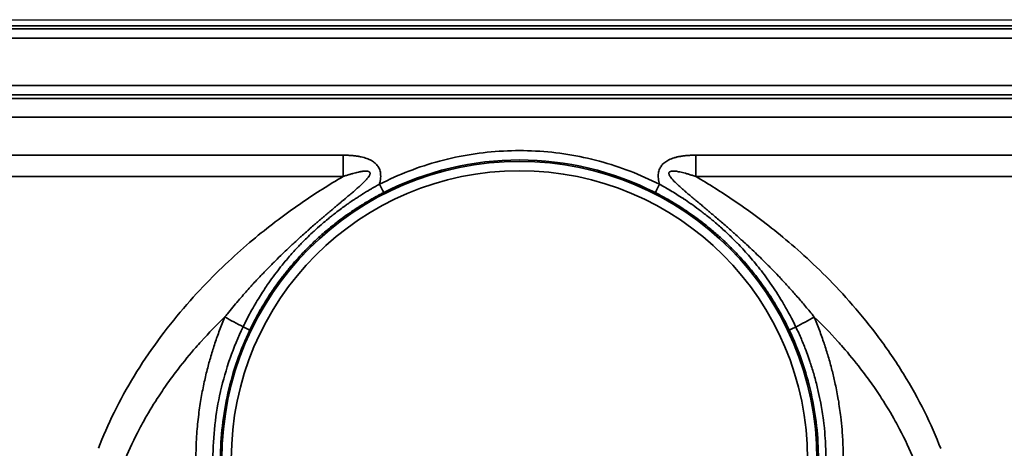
# Model space of a CAD drawing. Header units: millimetres. Extents: x 100 to 2070, y 30 to 1455.
# Tile 76 of 79: x 1327 to 1379, y 885 to 908. Entities that reach past the tile are written whole.
import ezdxf

# ---------------------------------------------------------------- set-up
doc = ezdxf.new("R2010")
doc.units = ezdxf.units.MM
doc.header["$LTSCALE"] = 5
doc.layers.add('_Sichtbarkanten', color=7, linetype='Continuous', lineweight=25)
doc.layers.add('Sichtbar schmal (ISO)', color=7, linetype='Continuous', lineweight=35)

msp = doc.modelspace()

# ---------------------------------------------------------------- linework, layer by layer
at = {"layer": '_Sichtbarkanten'}
msp.add_line((702.138, 908.037), (1396.138, 908.037), dxfattribs=at)
at = {"layer": 'Sichtbar schmal (ISO)'}
for p, q in [((1396.654, 907.712), (701.623, 907.712)), ((701.789, 907.546), (1396.488, 907.546)), ((1396.488, 907.046), (701.789, 907.046)), ((701.807, 904.528), (1396.47, 904.528)), ((1396.47, 904.028), (701.807, 904.028)), ((1136.638, 903.812), (1396.278, 903.836)), ((1396.283, 902.836), (1136.639, 902.813)), ((1178.309, 900.81), (1343.971, 900.81)), ((1396.783, 900.81), (1362.809, 900.81)), ((1178.309, 899.669), (1343.971, 899.669)), ((1396.784, 899.669), (1362.809, 899.669))]:
    msp.add_line(p, q, dxfattribs=at)
for radius in [15.889, 15.389]:
    msp.add_arc((1353.388, 884.592), radius, 0, 180, dxfattribs=at)
for centre, major_axis, ratio, start_param, end_param in [((1343.919, 900.81), (0, 10), 0.005236, 4.598022, 4.712389), ((1353.39, 884.592), (0, 15.963), 0.999985, 5.81124, 6.75466), ((1362.757, 900.81), (0, -10), 0.005236, 1.456429, 1.570796), ((1345.912, 899.258), (0.227, -0.445), 0.004667, 4.710013, 6.265698), ((1360.874, 899.255), (-0.227, -0.445), 0.004663, 4.714769, 6.265732), ((1340.441, 890.635), (8.788, -4.772), 0.002499, 1.780137, 1.895177), ((1366.245, 890.628), (8.785, 4.778), 0.002502, 4.930064, 5.046062), ((1338.536, 891.699), (0.451, -0.216), 0.013419, 4.92132, 6.26573), ((1368.249, 891.689), (-0.451, -0.215), 0.009153, 0.017454, 1.353296)]:
    msp.add_ellipse(centre, major_axis=major_axis, ratio=ratio, start_param=start_param, end_param=end_param, dxfattribs=at)
for points in [[(1343.971, 900.81), (1344.047, 900.81), (1344.195, 900.807), (1344.399, 900.796), (1344.592, 900.778), (1344.771, 900.753), (1344.937, 900.721), (1345.091, 900.682), (1345.234, 900.637), (1345.365, 900.584), (1345.484, 900.524), (1345.591, 900.458), (1345.683, 900.385), (1345.761, 900.308), (1345.828, 900.224), (1345.883, 900.132), (1345.93, 900.025), (1345.963, 899.898), (1345.979, 899.755), (1345.976, 899.599), (1345.953, 899.433), (1345.926, 899.318), (1345.91, 899.258)], [(1345.91, 899.258), (1346.424, 899.521), (1347.473, 899.988), (1349.117, 900.523), (1350.808, 900.882), (1352.526, 901.062), (1354.255, 901.062), (1355.974, 900.881), (1357.664, 900.521), (1359.308, 899.985), (1360.357, 899.518), (1360.871, 899.255)], [(1362.809, 900.81), (1362.731, 900.81), (1362.579, 900.807), (1362.367, 900.795), (1362.168, 900.775), (1361.983, 900.748), (1361.811, 900.714), (1361.652, 900.672), (1361.506, 900.622), (1361.371, 900.564), (1361.25, 900.498), (1361.143, 900.423), (1361.051, 900.343), (1360.977, 900.258), (1360.918, 900.17), (1360.87, 900.075), (1360.833, 899.967), (1360.809, 899.844), (1360.8, 899.709), (1360.808, 899.566), (1360.831, 899.415), (1360.856, 899.309), (1360.871, 899.255)], [(1362.809, 899.669), (1363.152, 899.469), (1363.844, 899.051), (1364.878, 898.377), (1365.969, 897.609), (1367.141, 896.709), (1368.4, 895.646), (1369.757, 894.37), (1371.186, 892.847), (1372.602, 891.1), (1373.927, 889.162), (1375.063, 887.12), (1375.637, 885.806), (1375.887, 885.153)]]:
    msp.add_open_spline(points, degree=3, dxfattribs=at)
for points, knots in [([(1343.971, 899.669), (1344.036, 899.691), (1344.098, 899.712), (1344.158, 899.732), (1344.218, 899.752), (1344.275, 899.77), (1344.33, 899.786), (1344.386, 899.803), (1344.439, 899.819), (1344.49, 899.833), (1344.541, 899.848), (1344.59, 899.861), (1344.636, 899.873), (1344.64, 899.873), (1344.644, 899.874), (1344.648, 899.875), (1344.691, 899.886), (1344.731, 899.896), (1344.771, 899.904), (1344.775, 899.905), (1344.779, 899.906), (1344.784, 899.907), (1344.821, 899.916), (1344.858, 899.923), (1344.892, 899.929), (1344.897, 899.93), (1344.902, 899.931), (1344.906, 899.932), (1344.94, 899.938), (1344.972, 899.943), (1345.002, 899.947), (1345.007, 899.948), (1345.012, 899.948), (1345.017, 899.949), (1345.046, 899.953), (1345.074, 899.956), (1345.1, 899.958), (1345.105, 899.958), (1345.11, 899.958), (1345.115, 899.959), (1345.14, 899.96), (1345.163, 899.961), (1345.185, 899.961), (1345.19, 899.961), (1345.194, 899.961), (1345.199, 899.961), (1345.22, 899.96), (1345.239, 899.959), (1345.256, 899.957), (1345.261, 899.957), (1345.265, 899.956), (1345.269, 899.956), (1345.285, 899.953), (1345.3, 899.95), (1345.313, 899.946), (1345.317, 899.945), (1345.321, 899.944), (1345.324, 899.943), (1345.337, 899.939), (1345.348, 899.934), (1345.357, 899.929), (1345.36, 899.927), (1345.363, 899.925), (1345.366, 899.924), (1345.374, 899.918), (1345.382, 899.911), (1345.388, 899.904), (1345.396, 899.895), (1345.402, 899.884), (1345.406, 899.871), (1345.407, 899.867), (1345.408, 899.864), (1345.409, 899.86), (1345.41, 899.85), (1345.411, 899.839), (1345.409, 899.826), (1345.409, 899.821), (1345.408, 899.815), (1345.407, 899.81), (1345.404, 899.797), (1345.4, 899.783), (1345.394, 899.768), (1345.391, 899.76), (1345.388, 899.753), (1345.384, 899.746), (1345.377, 899.73), (1345.367, 899.713), (1345.356, 899.695), (1345.351, 899.686), (1345.345, 899.677), (1345.338, 899.668), (1345.326, 899.649), (1345.313, 899.631), (1345.297, 899.611), (1345.289, 899.6), (1345.28, 899.589), (1345.27, 899.577), (1345.254, 899.557), (1345.236, 899.537), (1345.218, 899.515), (1345.206, 899.503), (1345.194, 899.489), (1345.182, 899.476), (1345.162, 899.455), (1345.141, 899.433), (1345.119, 899.41), (1345.105, 899.395), (1345.09, 899.38), (1345.074, 899.365), (1345.052, 899.343), (1345.028, 899.32), (1345.004, 899.296), (1344.986, 899.279), (1344.968, 899.262), (1344.95, 899.245), (1344.925, 899.222), (1344.899, 899.198), (1344.873, 899.174), (1344.852, 899.155), (1344.831, 899.135), (1344.809, 899.116), (1344.782, 899.092), (1344.755, 899.067), (1344.726, 899.041), (1344.702, 899.02), (1344.677, 898.998), (1344.652, 898.976), (1344.623, 898.951), (1344.593, 898.925), (1344.562, 898.898), (1344.534, 898.874), (1344.505, 898.849), (1344.476, 898.824), (1344.445, 898.797), (1344.413, 898.77), (1344.38, 898.742), (1344.348, 898.715), (1344.315, 898.686), (1344.28, 898.658), (1344.247, 898.629), (1344.213, 898.601), (1344.178, 898.572), (1344.141, 898.54), (1344.103, 898.508), (1344.064, 898.475), (1344.028, 898.446), (1343.992, 898.416), (1343.956, 898.385), (1343.913, 898.349), (1343.869, 898.312), (1343.824, 898.275), (1343.787, 898.244), (1343.749, 898.212), (1343.71, 898.18), (1343.662, 898.139), (1343.612, 898.097), (1343.56, 898.054), (1343.521, 898.022), (1343.481, 897.988), (1343.441, 897.954), (1343.385, 897.908), (1343.328, 897.86), (1343.27, 897.81), (1343.229, 897.776), (1343.187, 897.741), (1343.144, 897.705), (1343.081, 897.651), (1343.017, 897.597), (1342.95, 897.54), (1342.907, 897.504), (1342.864, 897.466), (1342.819, 897.429), (1342.748, 897.368), (1342.675, 897.305), (1342.599, 897.24), (1342.555, 897.202), (1342.51, 897.163), (1342.464, 897.123), (1342.384, 897.053), (1342.302, 896.982), (1342.218, 896.907), (1342.172, 896.867), (1342.126, 896.827), (1342.079, 896.785), (1341.99, 896.706), (1341.898, 896.625), (1341.805, 896.541), (1341.758, 896.499), (1341.711, 896.457), (1341.664, 896.414), (1341.565, 896.324), (1341.463, 896.231), (1341.359, 896.134), (1341.312, 896.091), (1341.264, 896.047), (1341.216, 896.002), (1341.106, 895.899), (1340.993, 895.793), (1340.876, 895.682), (1340.829, 895.636), (1340.781, 895.59), (1340.732, 895.543), (1340.609, 895.425), (1340.483, 895.302), (1340.353, 895.173), (1340.305, 895.125), (1340.256, 895.077), (1340.207, 895.028), (1340.07, 894.891), (1339.929, 894.748), (1339.784, 894.598), (1339.736, 894.548), (1339.687, 894.497), (1339.638, 894.446), (1339.486, 894.287), (1339.329, 894.12), (1339.168, 893.945), (1339.12, 893.893), (1339.072, 893.84), (1339.023, 893.786), (1338.855, 893.601), (1338.682, 893.407), (1338.504, 893.201), (1338.457, 893.147), (1338.409, 893.092), (1338.361, 893.036), (1338.176, 892.819), (1337.985, 892.59), (1337.789, 892.348), (1337.744, 892.292), (1337.698, 892.235), (1337.652, 892.177)], [0, 0, 0, 0, 0.0243902, 0.0243902, 0.0243902, 0.0487805, 0.0487805, 0.0487805, 0.0731707, 0.0731707, 0.0731707, 0.097561, 0.097561, 0.097561, 0.0995417, 0.0995417, 0.0995417, 0.1219512, 0.1219512, 0.1219512, 0.1244276, 0.1244276, 0.1244276, 0.1463415, 0.1463415, 0.1463415, 0.1493127, 0.1493127, 0.1493127, 0.1707317, 0.1707317, 0.1707317, 0.1741957, 0.1741957, 0.1741957, 0.195122, 0.195122, 0.195122, 0.1990794, 0.1990794, 0.1990794, 0.2195122, 0.2195122, 0.2195122, 0.2239656, 0.2239656, 0.2239656, 0.2439024, 0.2439024, 0.2439024, 0.2488651, 0.2488651, 0.2488651, 0.2682927, 0.2682927, 0.2682927, 0.2737502, 0.2737502, 0.2737502, 0.2926829, 0.2926829, 0.2926829, 0.2986571, 0.2986571, 0.2986571, 0.3170732, 0.3170732, 0.3170732, 0.3414634, 0.3414634, 0.3414634, 0.3483797, 0.3483797, 0.3483797, 0.3658537, 0.3658537, 0.3658537, 0.3732795, 0.3732795, 0.3732795, 0.3902439, 0.3902439, 0.3902439, 0.398156, 0.398156, 0.398156, 0.4146341, 0.4146341, 0.4146341, 0.4230491, 0.4230491, 0.4230491, 0.4390244, 0.4390244, 0.4390244, 0.4479268, 0.4479268, 0.4479268, 0.4634146, 0.4634146, 0.4634146, 0.472815, 0.472815, 0.472815, 0.4878049, 0.4878049, 0.4878049, 0.4977082, 0.4977082, 0.4977082, 0.5121951, 0.5121951, 0.5121951, 0.5225933, 0.5225933, 0.5225933, 0.5365854, 0.5365854, 0.5365854, 0.5474742, 0.5474742, 0.5474742, 0.5609756, 0.5609756, 0.5609756, 0.5723578, 0.5723578, 0.5723578, 0.5853659, 0.5853659, 0.5853659, 0.5972423, 0.5972423, 0.5972423, 0.6097561, 0.6097561, 0.6097561, 0.6221274, 0.6221274, 0.6221274, 0.6341463, 0.6341463, 0.6341463, 0.6470135, 0.6470135, 0.6470135, 0.6585366, 0.6585366, 0.6585366, 0.6718983, 0.6718983, 0.6718983, 0.6829268, 0.6829268, 0.6829268, 0.696782, 0.696782, 0.696782, 0.7073171, 0.7073171, 0.7073171, 0.7216657, 0.7216657, 0.7216657, 0.7317073, 0.7317073, 0.7317073, 0.7465494, 0.7465494, 0.7465494, 0.7560976, 0.7560976, 0.7560976, 0.7714371, 0.7714371, 0.7714371, 0.7804878, 0.7804878, 0.7804878, 0.7963258, 0.7963258, 0.7963258, 0.804878, 0.804878, 0.804878, 0.8212086, 0.8212086, 0.8212086, 0.8292683, 0.8292683, 0.8292683, 0.8460898, 0.8460898, 0.8460898, 0.8536585, 0.8536585, 0.8536585, 0.8709738, 0.8709738, 0.8709738, 0.8780488, 0.8780488, 0.8780488, 0.8958593, 0.8958593, 0.8958593, 0.902439, 0.902439, 0.902439, 0.9207451, 0.9207451, 0.9207451, 0.9268293, 0.9268293, 0.9268293, 0.9456293, 0.9456293, 0.9456293, 0.9512195, 0.9512195, 0.9512195, 0.9705205, 0.9705205, 0.9705205, 0.9756098, 0.9756098, 0.9756098, 0.9953818, 0.9953818, 0.9953818, 0.9999995, 0.9999995, 0.9999995, 0.9999995]), ([(1362.809, 899.669), (1362.739, 899.693), (1362.672, 899.715), (1362.608, 899.736), (1362.544, 899.757), (1362.482, 899.777), (1362.423, 899.795), (1362.364, 899.812), (1362.307, 899.829), (1362.253, 899.844), (1362.198, 899.859), (1362.146, 899.872), (1362.097, 899.884), (1362.047, 899.896), (1362, 899.907), (1361.955, 899.916), (1361.911, 899.925), (1361.868, 899.933), (1361.828, 899.939), (1361.788, 899.946), (1361.75, 899.951), (1361.715, 899.954), (1361.68, 899.958), (1361.647, 899.96), (1361.617, 899.961), (1361.586, 899.962), (1361.559, 899.961), (1361.534, 899.958), (1361.509, 899.956), (1361.487, 899.952), (1361.468, 899.947), (1361.449, 899.942), (1361.434, 899.935), (1361.42, 899.928), (1361.407, 899.92), (1361.397, 899.911), (1361.389, 899.901), (1361.381, 899.891), (1361.376, 899.88), (1361.372, 899.867), (1361.369, 899.854), (1361.368, 899.84), (1361.371, 899.823), (1361.373, 899.806), (1361.378, 899.787), (1361.387, 899.766), (1361.395, 899.745), (1361.407, 899.722), (1361.422, 899.697), (1361.424, 899.694), (1361.426, 899.691), (1361.428, 899.687), (1361.442, 899.665), (1361.458, 899.642), (1361.477, 899.618), (1361.48, 899.614), (1361.483, 899.61), (1361.486, 899.606), (1361.505, 899.582), (1361.527, 899.556), (1361.55, 899.529), (1361.554, 899.524), (1361.558, 899.52), (1361.563, 899.515), (1361.587, 899.488), (1361.613, 899.459), (1361.641, 899.43), (1361.647, 899.425), (1361.652, 899.419), (1361.657, 899.414), (1361.686, 899.384), (1361.717, 899.353), (1361.749, 899.322), (1361.756, 899.316), (1361.762, 899.309), (1361.769, 899.303), (1361.802, 899.271), (1361.836, 899.239), (1361.873, 899.205), (1361.88, 899.198), (1361.888, 899.191), (1361.896, 899.184), (1361.932, 899.15), (1361.971, 899.116), (1362.011, 899.08), (1362.019, 899.072), (1362.028, 899.064), (1362.037, 899.056), (1362.078, 899.02), (1362.12, 898.983), (1362.163, 898.945), (1362.174, 898.936), (1362.184, 898.927), (1362.194, 898.918), (1362.239, 898.88), (1362.285, 898.84), (1362.333, 898.799), (1362.344, 898.789), (1362.356, 898.779), (1362.368, 898.769), (1362.417, 898.727), (1362.467, 898.685), (1362.52, 898.64), (1362.533, 898.629), (1362.547, 898.617), (1362.561, 898.606), (1362.614, 898.561), (1362.669, 898.515), (1362.726, 898.467), (1362.741, 898.454), (1362.757, 898.441), (1362.773, 898.428), (1362.83, 898.379), (1362.89, 898.329), (1362.952, 898.277), (1362.97, 898.263), (1362.988, 898.248), (1363.006, 898.233), (1363.069, 898.18), (1363.134, 898.126), (1363.201, 898.07), (1363.221, 898.053), (1363.241, 898.036), (1363.261, 898.019), (1363.329, 897.962), (1363.4, 897.903), (1363.473, 897.842), (1363.495, 897.823), (1363.518, 897.804), (1363.541, 897.784), (1363.615, 897.722), (1363.691, 897.658), (1363.769, 897.591), (1363.795, 897.57), (1363.821, 897.548), (1363.847, 897.526), (1363.926, 897.458), (1364.008, 897.388), (1364.093, 897.315), (1364.122, 897.291), (1364.151, 897.266), (1364.18, 897.24), (1364.265, 897.167), (1364.354, 897.09), (1364.445, 897.011), (1364.477, 896.983), (1364.509, 896.954), (1364.542, 896.925), (1364.634, 896.845), (1364.729, 896.761), (1364.826, 896.674), (1364.862, 896.642), (1364.898, 896.61), (1364.935, 896.577), (1365.033, 896.489), (1365.134, 896.397), (1365.238, 896.302), (1365.278, 896.266), (1365.319, 896.229), (1365.36, 896.191), (1365.465, 896.094), (1365.573, 895.994), (1365.683, 895.89), (1365.728, 895.848), (1365.773, 895.806), (1365.818, 895.763), (1365.93, 895.657), (1366.045, 895.547), (1366.162, 895.433), (1366.211, 895.385), (1366.261, 895.337), (1366.311, 895.288), (1366.43, 895.171), (1366.551, 895.05), (1366.676, 894.925), (1366.73, 894.87), (1366.785, 894.815), (1366.84, 894.759), (1366.965, 894.63), (1367.094, 894.497), (1367.226, 894.359), (1367.285, 894.296), (1367.345, 894.233), (1367.406, 894.168), (1367.539, 894.026), (1367.675, 893.878), (1367.815, 893.723), (1367.88, 893.651), (1367.946, 893.577), (1368.013, 893.501), (1368.155, 893.342), (1368.3, 893.175), (1368.45, 893), (1368.522, 892.915), (1368.595, 892.829), (1368.669, 892.74), (1368.821, 892.559), (1368.976, 892.37), (1369.133, 892.172)], [0, 0, 0, 0, 0.02439, 0.02439, 0.02439, 0.04878, 0.04878, 0.04878, 0.073171, 0.073171, 0.073171, 0.097561, 0.097561, 0.097561, 0.121951, 0.121951, 0.121951, 0.146341, 0.146341, 0.146341, 0.170732, 0.170732, 0.170732, 0.195122, 0.195122, 0.195122, 0.219512, 0.219512, 0.219512, 0.243902, 0.243902, 0.243902, 0.268293, 0.268293, 0.268293, 0.292683, 0.292683, 0.292683, 0.317073, 0.317073, 0.317073, 0.341463, 0.341463, 0.341463, 0.365854, 0.365854, 0.365854, 0.390244, 0.390244, 0.390244, 0.393459, 0.393459, 0.393459, 0.414634, 0.414634, 0.414634, 0.41805, 0.41805, 0.41805, 0.439024, 0.439024, 0.439024, 0.442637, 0.442637, 0.442637, 0.463415, 0.463415, 0.463415, 0.467227, 0.467227, 0.467227, 0.487805, 0.487805, 0.487805, 0.49182, 0.49182, 0.49182, 0.512195, 0.512195, 0.512195, 0.516416, 0.516416, 0.516416, 0.536585, 0.536585, 0.536585, 0.541007, 0.541007, 0.541007, 0.560976, 0.560976, 0.560976, 0.565597, 0.565597, 0.565597, 0.585366, 0.585366, 0.585366, 0.590188, 0.590188, 0.590188, 0.609756, 0.609756, 0.609756, 0.614778, 0.614778, 0.614778, 0.634146, 0.634146, 0.634146, 0.639369, 0.639369, 0.639369, 0.658537, 0.658537, 0.658537, 0.663961, 0.663961, 0.663961, 0.682927, 0.682927, 0.682927, 0.688552, 0.688552, 0.688552, 0.707317, 0.707317, 0.707317, 0.713142, 0.713142, 0.713142, 0.731707, 0.731707, 0.731707, 0.737733, 0.737733, 0.737733, 0.756098, 0.756098, 0.756098, 0.762324, 0.762324, 0.762324, 0.780488, 0.780488, 0.780488, 0.786915, 0.786915, 0.786915, 0.804878, 0.804878, 0.804878, 0.811506, 0.811506, 0.811506, 0.829268, 0.829268, 0.829268, 0.836098, 0.836098, 0.836098, 0.853659, 0.853659, 0.853659, 0.860688, 0.860688, 0.860688, 0.878049, 0.878049, 0.878049, 0.885279, 0.885279, 0.885279, 0.902439, 0.902439, 0.902439, 0.909875, 0.909875, 0.909875, 0.926829, 0.926829, 0.926829, 0.934469, 0.934469, 0.934469, 0.95122, 0.95122, 0.95122, 0.959054, 0.959054, 0.959054, 0.97561, 0.97561, 0.97561, 0.98363, 0.98363, 0.98363, 1, 1, 1, 1]), ([(1330.898, 885.172), (1331.141, 885.807), (1331.7, 887.083), (1332.775, 889.033), (1334.057, 890.938), (1335.445, 892.677), (1336.839, 894.186), (1338.183, 895.47), (1339.455, 896.561), (1340.652, 897.492), (1341.784, 898.298), (1342.874, 899.013), (1343.606, 899.457), (1343.971, 899.669)], [0, 0, 0, 0, 0.0909091, 0.1818182, 0.2727273, 0.3636364, 0.4545455, 0.5454545, 0.6363636, 0.7272727, 0.8181818, 0.9090909, 0.9999999, 0.9999999, 0.9999999, 0.9999999]), ([(1338.627, 891.649), (1338.657, 891.712), (1338.688, 891.775), (1338.719, 891.837), (1338.884, 892.17), (1339.054, 892.484), (1339.224, 892.778), (1339.24, 892.805), (1339.256, 892.833), (1339.271, 892.86), (1339.424, 893.121), (1339.577, 893.366), (1339.729, 893.597), (1339.794, 893.695), (1339.858, 893.791), (1339.923, 893.884), (1340.024, 894.032), (1340.126, 894.175), (1340.226, 894.312), (1340.339, 894.466), (1340.452, 894.613), (1340.563, 894.755), (1340.611, 894.816), (1340.659, 894.877), (1340.707, 894.936), (1340.863, 895.129), (1341.017, 895.31), (1341.168, 895.482), (1341.172, 895.487), (1341.177, 895.492), (1341.181, 895.497), (1341.325, 895.661), (1341.467, 895.815), (1341.607, 895.962), (1341.662, 896.02), (1341.716, 896.076), (1341.771, 896.132), (1341.856, 896.22), (1341.941, 896.304), (1342.024, 896.386), (1342.127, 896.487), (1342.229, 896.585), (1342.329, 896.678), (1342.36, 896.707), (1342.391, 896.735), (1342.421, 896.763), (1342.549, 896.881), (1342.675, 896.993), (1342.798, 897.1), (1342.817, 897.116), (1342.836, 897.133), (1342.855, 897.149), (1342.956, 897.236), (1343.055, 897.319), (1343.152, 897.398), (1343.218, 897.453), (1343.283, 897.505), (1343.347, 897.557), (1343.392, 897.593), (1343.437, 897.629), (1343.482, 897.663), (1343.587, 897.746), (1343.69, 897.824), (1343.79, 897.899), (1343.795, 897.903), (1343.801, 897.907), (1343.807, 897.911), (1343.899, 897.98), (1343.989, 898.046), (1344.077, 898.109), (1344.13, 898.147), (1344.183, 898.184), (1344.235, 898.22), (1344.272, 898.246), (1344.309, 898.272), (1344.345, 898.297), (1344.431, 898.356), (1344.515, 898.413), (1344.597, 898.467), (1344.608, 898.475), (1344.62, 898.482), (1344.632, 898.49), (1344.7, 898.535), (1344.768, 898.579), (1344.834, 898.621), (1344.889, 898.657), (1344.944, 898.692), (1344.998, 898.725), (1345.018, 898.738), (1345.038, 898.751), (1345.058, 898.763), (1345.132, 898.809), (1345.204, 898.853), (1345.274, 898.895), (1345.294, 898.907), (1345.313, 898.919), (1345.333, 898.93), (1345.385, 898.962), (1345.437, 898.992), (1345.487, 899.021), (1345.538, 899.051), (1345.588, 899.079), (1345.637, 899.107), (1345.659, 899.12), (1345.682, 899.133), (1345.704, 899.145), (1345.776, 899.185), (1345.844, 899.223), (1345.91, 899.258)], [0, 0, 0, 0, 0.00972, 0.00972, 0.00972, 0.061793, 0.061793, 0.061793, 0.066667, 0.066667, 0.066667, 0.113488, 0.113488, 0.113488, 0.133333, 0.133333, 0.133333, 0.164758, 0.164758, 0.164758, 0.2, 0.2, 0.2, 0.215343, 0.215343, 0.215343, 0.26522, 0.26522, 0.26522, 0.266667, 0.266667, 0.266667, 0.314413, 0.314413, 0.314413, 0.333333, 0.333333, 0.333333, 0.36307, 0.36307, 0.36307, 0.4, 0.4, 0.4, 0.411352, 0.411352, 0.411352, 0.459208, 0.459208, 0.459208, 0.466667, 0.466667, 0.466667, 0.506336, 0.506336, 0.506336, 0.533333, 0.533333, 0.533333, 0.552463, 0.552463, 0.552463, 0.597514, 0.597514, 0.597514, 0.6, 0.6, 0.6, 0.641549, 0.641549, 0.641549, 0.666667, 0.666667, 0.666667, 0.684746, 0.684746, 0.684746, 0.727301, 0.727301, 0.727301, 0.733333, 0.733333, 0.733333, 0.76944, 0.76944, 0.76944, 0.8, 0.8, 0.8, 0.811604, 0.811604, 0.811604, 0.854558, 0.854558, 0.854558, 0.866667, 0.866667, 0.866667, 0.899631, 0.899631, 0.899631, 0.933333, 0.933333, 0.933333, 0.949142, 0.949142, 0.949142, 1, 1, 1, 1]), ([(1360.871, 899.255), (1360.957, 899.209), (1361.048, 899.159), (1361.144, 899.104), (1361.237, 899.051), (1361.334, 898.994), (1361.437, 898.933), (1361.441, 898.931), (1361.445, 898.928), (1361.45, 898.926), (1361.553, 898.864), (1361.66, 898.799), (1361.773, 898.728), (1361.778, 898.725), (1361.783, 898.722), (1361.787, 898.719), (1361.901, 898.648), (1362.019, 898.572), (1362.142, 898.491), (1362.147, 898.488), (1362.152, 898.485), (1362.156, 898.482), (1362.28, 898.4), (1362.408, 898.313), (1362.541, 898.219), (1362.546, 898.216), (1362.551, 898.213), (1362.556, 898.209), (1362.69, 898.116), (1362.828, 898.016), (1362.971, 897.909), (1362.976, 897.905), (1362.981, 897.901), (1362.987, 897.898), (1363.13, 897.79), (1363.279, 897.676), (1363.433, 897.553), (1363.438, 897.549), (1363.443, 897.545), (1363.448, 897.541), (1363.603, 897.417), (1363.762, 897.285), (1363.927, 897.143), (1363.932, 897.139), (1363.937, 897.135), (1363.942, 897.131), (1364.107, 896.988), (1364.278, 896.835), (1364.455, 896.67), (1364.459, 896.666), (1364.463, 896.662), (1364.468, 896.658), (1364.645, 896.491), (1364.828, 896.313), (1365.016, 896.121), (1365.019, 896.117), (1365.022, 896.114), (1365.026, 896.11), (1365.217, 895.914), (1365.413, 895.703), (1365.614, 895.474), (1365.815, 895.245), (1366.021, 894.999), (1366.23, 894.732), (1366.44, 894.465), (1366.652, 894.177), (1366.867, 893.863), (1366.869, 893.861), (1366.871, 893.858), (1366.873, 893.855), (1367.085, 893.544), (1367.3, 893.209), (1367.514, 892.843), (1367.516, 892.839), (1367.519, 892.834), (1367.521, 892.83), (1367.735, 892.464), (1367.948, 892.067), (1368.153, 891.639)], [0.0000001, 0.0000001, 0.0000001, 0.0000001, 0.0666667, 0.0666667, 0.0666667, 0.1307489, 0.1307489, 0.1307489, 0.1333333, 0.1333333, 0.1333333, 0.1973257, 0.1973257, 0.1973257, 0.2, 0.2, 0.2, 0.2642151, 0.2642151, 0.2642151, 0.2666667, 0.2666667, 0.2666667, 0.3309753, 0.3309753, 0.3309753, 0.3333333, 0.3333333, 0.3333333, 0.3977242, 0.3977242, 0.3977242, 0.4, 0.4, 0.4, 0.4645349, 0.4645349, 0.4645349, 0.4666667, 0.4666667, 0.4666667, 0.5314256, 0.5314256, 0.5314256, 0.5333333, 0.5333333, 0.5333333, 0.5984047, 0.5984047, 0.5984047, 0.6, 0.6, 0.6, 0.6654849, 0.6654849, 0.6654849, 0.6666667, 0.6666667, 0.6666667, 0.7333333, 0.7333333, 0.7333333, 0.8, 0.8, 0.8, 0.8666667, 0.8666667, 0.8666667, 0.8672766, 0.8672766, 0.8672766, 0.9333333, 0.9333333, 0.9333333, 0.9340901, 0.9340901, 0.9340901, 0.9999996, 0.9999996, 0.9999996, 0.9999996]), ([(1338.987, 891.483), (1339.173, 891.873), (1339.367, 892.237), (1339.561, 892.573), (1339.578, 892.603), (1339.595, 892.633), (1339.612, 892.662), (1339.79, 892.964), (1339.967, 893.245), (1340.143, 893.507), (1340.178, 893.558), (1340.212, 893.608), (1340.246, 893.658), (1340.406, 893.889), (1340.564, 894.106), (1340.721, 894.31), (1340.771, 894.375), (1340.821, 894.439), (1340.871, 894.502), (1341.011, 894.678), (1341.149, 894.845), (1341.285, 895.004), (1341.349, 895.078), (1341.412, 895.15), (1341.475, 895.22), (1341.594, 895.354), (1341.712, 895.481), (1341.828, 895.603), (1341.904, 895.682), (1341.978, 895.759), (1342.052, 895.833), (1342.152, 895.934), (1342.251, 896.031), (1342.348, 896.123), (1342.433, 896.205), (1342.517, 896.283), (1342.6, 896.359), (1342.681, 896.434), (1342.761, 896.505), (1342.84, 896.575), (1342.933, 896.657), (1343.025, 896.736), (1343.115, 896.811), (1343.177, 896.863), (1343.238, 896.913), (1343.298, 896.962), (1343.4, 897.046), (1343.501, 897.125), (1343.599, 897.202), (1343.637, 897.231), (1343.675, 897.261), (1343.713, 897.289), (1343.829, 897.377), (1343.941, 897.461), (1344.051, 897.54), (1344.063, 897.548), (1344.075, 897.556), (1344.086, 897.565), (1344.201, 897.647), (1344.313, 897.725), (1344.422, 897.798), (1344.439, 897.81), (1344.456, 897.822), (1344.473, 897.833), (1344.558, 897.891), (1344.641, 897.945), (1344.723, 897.998), (1344.771, 898.029), (1344.818, 898.059), (1344.865, 898.089), (1344.908, 898.116), (1344.951, 898.143), (1344.993, 898.168), (1345.074, 898.218), (1345.152, 898.265), (1345.228, 898.311), (1345.306, 898.357), (1345.382, 898.401), (1345.455, 898.443), (1345.491, 898.464), (1345.526, 898.484), (1345.561, 898.503), (1345.592, 898.521), (1345.622, 898.538), (1345.652, 898.554), (1345.713, 898.588), (1345.772, 898.62), (1345.83, 898.651), (1345.842, 898.657), (1345.853, 898.664), (1345.865, 898.67), (1345.908, 898.693), (1345.95, 898.715), (1345.991, 898.737), (1346.042, 898.763), (1346.091, 898.789), (1346.139, 898.813)], [0, 0, 0, 0, 0.061239, 0.061239, 0.061239, 0.066667, 0.066667, 0.066667, 0.122485, 0.122485, 0.122485, 0.133333, 0.133333, 0.133333, 0.183902, 0.183902, 0.183902, 0.2, 0.2, 0.2, 0.245431, 0.245431, 0.245431, 0.266667, 0.266667, 0.266667, 0.307071, 0.307071, 0.307071, 0.333333, 0.333333, 0.333333, 0.368844, 0.368844, 0.368844, 0.4, 0.4, 0.4, 0.430563, 0.430563, 0.430563, 0.466667, 0.466667, 0.466667, 0.49129, 0.49129, 0.49129, 0.533333, 0.533333, 0.533333, 0.549725, 0.549725, 0.549725, 0.6, 0.6, 0.6, 0.605356, 0.605356, 0.605356, 0.658238, 0.658238, 0.658238, 0.666667, 0.666667, 0.666667, 0.708505, 0.708505, 0.708505, 0.733333, 0.733333, 0.733333, 0.756251, 0.756251, 0.756251, 0.8, 0.8, 0.8, 0.844806, 0.844806, 0.844806, 0.866667, 0.866667, 0.866667, 0.885965, 0.885965, 0.885965, 0.925305, 0.925305, 0.925305, 0.933333, 0.933333, 0.933333, 0.963147, 0.963147, 0.963147, 1, 1, 1, 1]), ([(1360.647, 898.81), (1360.733, 898.766), (1360.824, 898.718), (1360.921, 898.667), (1361.014, 898.617), (1361.111, 898.564), (1361.214, 898.506), (1361.218, 898.504), (1361.222, 898.502), (1361.226, 898.499), (1361.329, 898.442), (1361.436, 898.38), (1361.548, 898.313), (1361.552, 898.31), (1361.557, 898.308), (1361.562, 898.305), (1361.674, 898.238), (1361.792, 898.166), (1361.913, 898.09), (1361.918, 898.087), (1361.923, 898.084), (1361.927, 898.081), (1362.05, 898.003), (1362.176, 897.921), (1362.308, 897.833), (1362.313, 897.829), (1362.317, 897.826), (1362.322, 897.823), (1362.454, 897.734), (1362.591, 897.639), (1362.732, 897.538), (1362.737, 897.534), (1362.742, 897.53), (1362.747, 897.527), (1362.888, 897.424), (1363.035, 897.315), (1363.186, 897.198), (1363.191, 897.194), (1363.196, 897.19), (1363.201, 897.186), (1363.353, 897.068), (1363.51, 896.942), (1363.671, 896.806), (1363.676, 896.802), (1363.681, 896.798), (1363.686, 896.794), (1363.848, 896.657), (1364.016, 896.51), (1364.189, 896.351), (1364.193, 896.347), (1364.197, 896.343), (1364.202, 896.34), (1364.376, 896.18), (1364.555, 896.008), (1364.739, 895.822), (1364.742, 895.819), (1364.745, 895.816), (1364.749, 895.812), (1364.936, 895.623), (1365.128, 895.419), (1365.325, 895.198), (1365.521, 894.977), (1365.722, 894.739), (1365.927, 894.48), (1366.131, 894.221), (1366.339, 893.941), (1366.548, 893.637), (1366.55, 893.635), (1366.552, 893.632), (1366.553, 893.629), (1366.761, 893.327), (1366.969, 893.002), (1367.177, 892.646), (1367.18, 892.641), (1367.182, 892.637), (1367.184, 892.633), (1367.392, 892.277), (1367.599, 891.891), (1367.798, 891.474)], [0.0000002, 0.0000002, 0.0000002, 0.0000002, 0.0666667, 0.0666667, 0.0666667, 0.1307459, 0.1307459, 0.1307459, 0.1333333, 0.1333333, 0.1333333, 0.1973234, 0.1973234, 0.1973234, 0.2, 0.2, 0.2, 0.2642129, 0.2642129, 0.2642129, 0.2666667, 0.2666667, 0.2666667, 0.3309733, 0.3309733, 0.3309733, 0.3333333, 0.3333333, 0.3333333, 0.3977224, 0.3977224, 0.3977224, 0.4, 0.4, 0.4, 0.4645331, 0.4645331, 0.4645331, 0.4666667, 0.4666667, 0.4666667, 0.531424, 0.531424, 0.531424, 0.5333333, 0.5333333, 0.5333333, 0.5984032, 0.5984032, 0.5984032, 0.6, 0.6, 0.6, 0.6654835, 0.6654835, 0.6654835, 0.6666667, 0.6666667, 0.6666667, 0.7333333, 0.7333333, 0.7333333, 0.8, 0.8, 0.8, 0.8666667, 0.8666667, 0.8666667, 0.8672756, 0.8672756, 0.8672756, 0.9333333, 0.9333333, 0.9333333, 0.9340891, 0.9340891, 0.9340891, 1, 1, 1, 1]), ([(1332.335, 884.602), (1332.557, 885.131), (1332.809, 885.666), (1333.094, 886.204), (1333.167, 886.343), (1333.243, 886.482), (1333.32, 886.621), (1333.544, 887.022), (1333.785, 887.423), (1334.042, 887.822), (1334.221, 888.098), (1334.407, 888.372), (1334.599, 888.644), (1334.78, 888.9), (1334.968, 889.153), (1335.159, 889.402), (1335.466, 889.799), (1335.784, 890.186), (1336.106, 890.556), (1336.2, 890.663), (1336.293, 890.769), (1336.387, 890.873), (1336.806, 891.336), (1337.228, 891.77), (1337.652, 892.177)], [0, 0, 0, 0, 0.2, 0.2, 0.2, 0.2514964, 0.2514964, 0.2514964, 0.4, 0.4, 0.4, 0.5028953, 0.5028953, 0.5028953, 0.6, 0.6, 0.6, 0.7551328, 0.7551328, 0.7551328, 0.8, 0.8, 0.8, 0.9999956, 0.9999956, 0.9999956, 0.9999956]), ([(1337.652, 892.177), (1337.556, 891.947), (1337.464, 891.715), (1337.377, 891.481), (1337.376, 891.478), (1337.374, 891.474), (1337.373, 891.471), (1337.287, 891.241), (1337.205, 891.01), (1337.128, 890.778), (1337.052, 890.551), (1336.98, 890.323), (1336.912, 890.095), (1336.91, 890.086), (1336.908, 890.078), (1336.905, 890.07), (1336.838, 889.842), (1336.775, 889.614), (1336.715, 889.38), (1336.713, 889.371), (1336.711, 889.362), (1336.708, 889.352), (1336.648, 889.115), (1336.59, 888.871), (1336.536, 888.616), (1336.535, 888.61), (1336.533, 888.604), (1336.532, 888.598), (1336.477, 888.336), (1336.424, 888.064), (1336.376, 887.775), (1336.327, 887.487), (1336.282, 887.182), (1336.244, 886.856), (1336.242, 886.846), (1336.241, 886.836), (1336.24, 886.826), (1336.203, 886.509), (1336.171, 886.172), (1336.148, 885.808), (1336.147, 885.796), (1336.147, 885.783), (1336.146, 885.771), (1336.123, 885.406), (1336.11, 885.015), (1336.11, 884.602)], [0.0000001, 0.0000001, 0.0000001, 0.0000001, 0.1111111, 0.1111111, 0.1111111, 0.1128067, 0.1128067, 0.1128067, 0.2222222, 0.2222222, 0.2222222, 0.3294836, 0.3294836, 0.3294836, 0.3333333, 0.3333333, 0.3333333, 0.4401766, 0.4401766, 0.4401766, 0.4444444, 0.4444444, 0.4444444, 0.5528739, 0.5528739, 0.5528739, 0.5555556, 0.5555556, 0.5555556, 0.6666667, 0.6666667, 0.6666667, 0.7777778, 0.7777778, 0.7777778, 0.7811003, 0.7811003, 0.7811003, 0.8888889, 0.8888889, 0.8888889, 0.8924928, 0.8924928, 0.8924928, 1, 1, 1, 1]), ([(1369.133, 892.172), (1369.554, 891.768), (1369.974, 891.337), (1370.389, 890.876), (1370.479, 890.776), (1370.57, 890.674), (1370.659, 890.572), (1370.982, 890.202), (1371.301, 889.815), (1371.609, 889.415), (1371.798, 889.17), (1371.984, 888.92), (1372.164, 888.667), (1372.359, 888.392), (1372.548, 888.113), (1372.731, 887.831), (1372.99, 887.429), (1373.235, 887.022), (1373.461, 886.617), (1373.54, 886.475), (1373.617, 886.334), (1373.691, 886.193), (1373.978, 885.649), (1374.23, 885.113), (1374.451, 884.582)], [0, 0, 0, 0, 0.2, 0.2, 0.2, 0.243524, 0.243524, 0.243524, 0.4, 0.4, 0.4, 0.495973, 0.495973, 0.495973, 0.6, 0.6, 0.6, 0.748264, 0.748264, 0.748264, 0.8, 0.8, 0.8, 1, 1, 1, 1]), ([(1369.133, 892.172), (1369.229, 891.942), (1369.321, 891.71), (1369.409, 891.476), (1369.496, 891.243), (1369.58, 891.008), (1369.659, 890.772), (1369.661, 890.766), (1369.663, 890.759), (1369.666, 890.752), (1369.742, 890.523), (1369.814, 890.294), (1369.882, 890.064), (1369.952, 889.828), (1370.017, 889.59), (1370.08, 889.346), (1370.086, 889.319), (1370.093, 889.292), (1370.1, 889.265), (1370.155, 889.046), (1370.207, 888.822), (1370.257, 888.59), (1370.313, 888.328), (1370.365, 888.055), (1370.414, 887.765), (1370.416, 887.754), (1370.418, 887.743), (1370.42, 887.732), (1370.466, 887.452), (1370.509, 887.157), (1370.547, 886.843), (1370.573, 886.628), (1370.596, 886.404), (1370.615, 886.169), (1370.626, 886.047), (1370.635, 885.921), (1370.643, 885.792), (1370.667, 885.416), (1370.681, 885.011), (1370.681, 884.582)], [0, 0, 0, 0, 0.111111, 0.111111, 0.111111, 0.222222, 0.222222, 0.222222, 0.225438, 0.225438, 0.225438, 0.333333, 0.333333, 0.333333, 0.444444, 0.444444, 0.444444, 0.45675, 0.45675, 0.45675, 0.555556, 0.555556, 0.555556, 0.666667, 0.666667, 0.666667, 0.670889, 0.670889, 0.670889, 0.777778, 0.777778, 0.777778, 0.850752, 0.850752, 0.850752, 0.888889, 0.888889, 0.888889, 1, 1, 1, 1]), ([(1337.019, 884.602), (1337.02, 885.203), (1337.053, 885.805), (1337.12, 886.403), (1337.121, 886.409), (1337.122, 886.415), (1337.122, 886.421), (1337.19, 887.018), (1337.29, 887.611), (1337.423, 888.197), (1337.425, 888.205), (1337.427, 888.213), (1337.429, 888.222), (1337.563, 888.808), (1337.729, 889.388), (1337.926, 889.953), (1337.929, 889.961), (1337.932, 889.968), (1337.934, 889.976), (1338.135, 890.548), (1338.366, 891.106), (1338.627, 891.649)], [0, 0, 0, 0, 0.2475199, 0.2475199, 0.2475199, 0.25, 0.25, 0.25, 0.4965148, 0.4965148, 0.4965148, 0.5, 0.5, 0.5, 0.7467363, 0.7467363, 0.7467363, 0.75, 0.75, 0.75, 0.9999995, 0.9999995, 0.9999995, 0.9999995]), ([(1337.424, 884.592), (1337.424, 885.185), (1337.457, 885.78), (1337.523, 886.371), (1337.589, 886.961), (1337.689, 887.549), (1337.821, 888.13), (1337.953, 888.711), (1338.117, 889.286), (1338.312, 889.846), (1338.508, 890.406), (1338.733, 890.953), (1338.987, 891.483)], [0, 0, 0, 0, 0.25, 0.25, 0.25, 0.5, 0.5, 0.5, 0.75, 0.75, 0.75, 1, 1, 1, 1]), ([(1367.798, 891.474), (1368.051, 890.943), (1368.276, 890.398), (1368.47, 889.838), (1368.665, 889.278), (1368.829, 888.705), (1368.961, 888.125), (1369.092, 887.545), (1369.191, 886.958), (1369.257, 886.368), (1369.323, 885.777), (1369.356, 885.184), (1369.356, 884.592)], [0, 0, 0, 0, 0.25, 0.25, 0.25, 0.5, 0.5, 0.5, 0.75, 0.75, 0.75, 1, 1, 1, 1]), ([(1368.153, 891.639), (1368.254, 891.428), (1368.351, 891.215), (1368.443, 891), (1368.531, 890.794), (1368.616, 890.586), (1368.695, 890.375), (1368.747, 890.239), (1368.797, 890.101), (1368.846, 889.963), (1368.872, 889.888), (1368.897, 889.813), (1368.922, 889.738), (1368.995, 889.519), (1369.064, 889.298), (1369.127, 889.075), (1369.195, 888.839), (1369.257, 888.601), (1369.314, 888.362), (1369.326, 888.311), (1369.338, 888.259), (1369.35, 888.207), (1369.398, 887.996), (1369.442, 887.784), (1369.482, 887.571), (1369.537, 887.276), (1369.583, 886.979), (1369.622, 886.681), (1369.634, 886.589), (1369.645, 886.497), (1369.655, 886.404), (1369.682, 886.165), (1369.703, 885.926), (1369.719, 885.687), (1369.744, 885.319), (1369.756, 884.951), (1369.756, 884.582)], [0, 0, 0, 0, 0.0968856, 0.0968856, 0.0968856, 0.1897302, 0.1897302, 0.1897302, 0.25, 0.25, 0.25, 0.2826671, 0.2826671, 0.2826671, 0.3775246, 0.3775246, 0.3775246, 0.4781663, 0.4781663, 0.4781663, 0.5, 0.5, 0.5, 0.5887032, 0.5887032, 0.5887032, 0.7118029, 0.7118029, 0.7118029, 0.75, 0.75, 0.75, 0.8486187, 0.8486187, 0.8486187, 1, 1, 1, 1])]:
    msp.add_open_spline(points, degree=3, knots=knots, dxfattribs=at)

doc.saveas('drawing.dxf')
